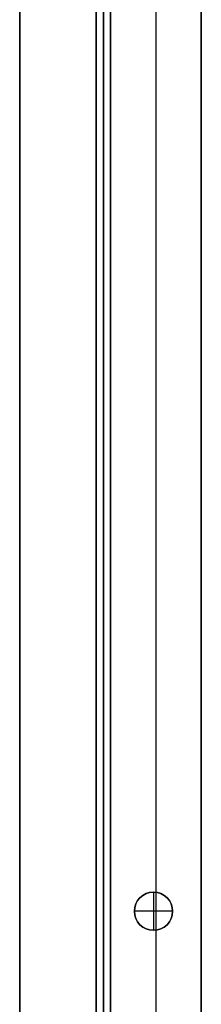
# Model space of a CAD drawing. Header units: millimetres. Extents: x -9 to 841, y -464 to 386.
# Tile 7 of 24: x -9 to 29, y -27 to 179. Entities that reach past the tile are written whole.
import ezdxf

# ---------------------------------------------------------------- set-up
doc = ezdxf.new("R2010")
doc.units = ezdxf.units.MM
doc.header["$MEASUREMENT"] = 0

msp = doc.modelspace()

# ---------------------------------------------------------------- linework, layer by layer
for p, q in [((-9.09, 367.65, 9), (-9.09, -446.55, 9)), ((9.91, 326.24, -36.5), (9.91, -405.15, -36.5)), ((28.91, 318.37, -36.5), (28.91, -397.28, -36.5)), ((6.91, -344.3, -20.5), (6.91, 265.7, -20.5)), ((8.41, 265.7, -40.5), (8.41, -344.3, -40.5)), ((8.41, -344.3, -0.5), (8.41, 265.7, -0.5)), ((9.91, -344.3, -20.5), (9.91, 265.7, -20.5)), ((19.41, 244.58, -72.5), (19.41, -35.48, -72.5)), ((19.41, 212.58, -0.5), (19.41, -3.48, -0.5)), ((18.91, -3.45, -22.5), (18.91, -3.45, -0.5)), ((18.91, -3.45, -22.5), (18.91, -11.45, -22.5)), ((18.91, -3.45, 11.5), (18.91, -3.45, -0.5)), ((18.91, -3.45, 11.5), (18.91, -11.45, 11.5)), ((14.91, -7.45, -22.5), (14.91, -7.45, -0.5)), ((22.91, -7.45, -22.5), (14.91, -7.45, -22.5)), ((14.91, -7.45, 11.5), (14.91, -7.45, -0.5)), ((22.91, -7.45, 11.5), (14.91, -7.45, 11.5)), ((22.91, -7.45, -22.5), (22.91, -7.45, -0.5)), ((22.91, -7.45, 11.5), (22.91, -7.45, -0.5)), ((18.91, -11.45, -22.5), (18.91, -11.45, -0.5)), ((18.91, -11.45, 11.5), (18.91, -11.45, -0.5)), ((19.41, -11.42, -0.5), (19.41, -37, -0.5))]:
    msp.add_line(p, q)
for centre in [(18.91, -7.45, -11.5), (18.91, -7.45, 5.5)]:
    msp.add_circle(centre, 4)
for centre, start, end in [((18.91, -7.45, -0.5), 90, 270), ((18.91, -7.45, -22.5), 90, 270), ((18.91, -7.45, -0.5), 360, 180), ((18.91, -7.45, 11.5), 0, 180), ((18.91, -7.45, -0.5), 270, 90), ((18.91, -7.45, -22.5), 270, 90), ((18.91, -7.45, -0.5), 180, 0), ((18.91, -7.45, 11.5), 180, 0)]:
    msp.add_arc(centre, 4, start, end)
for points in [[(-9.09, -446.55, -0.5), (-9.09, -39.45, -0.5), (-9.09, 367.65, -0.5)], [(-9.09, 367.65, 18.5), (-9.09, -39.45, 18.5), (-9.09, -446.55, 18.5)], [(9.91, 326.24, -72.5), (9.91, -39.45, -72.5), (9.91, -405.15, -72.5)], [(28.91, 318.37, -72.5), (28.91, -39.45, -72.5), (28.91, -397.28, -72.5)], [(6.91, -344.3, -40.5), (6.91, -39.3, -40.5), (6.91, 265.7, -40.5)], [(6.91, 265.7, -0.5), (6.91, -39.3, -0.5), (6.91, -344.3, -0.5)], [(9.91, 265.7, -40.5), (9.91, -39.3, -40.5), (9.91, -344.3, -40.5)], [(9.91, -344.3, -0.5), (9.91, -39.3, -0.5), (9.91, 265.7, -0.5)], [(9.91, -330.15, -0.5), (9.91, -39.45, -0.5), (9.91, 251.24, -0.5)], [(28.91, -330.15, -0.5), (28.91, -39.45, -0.5), (28.91, 251.24, -0.5)]]:
    msp.add_open_spline(points, degree=2)

doc.saveas('drawing.dxf')
